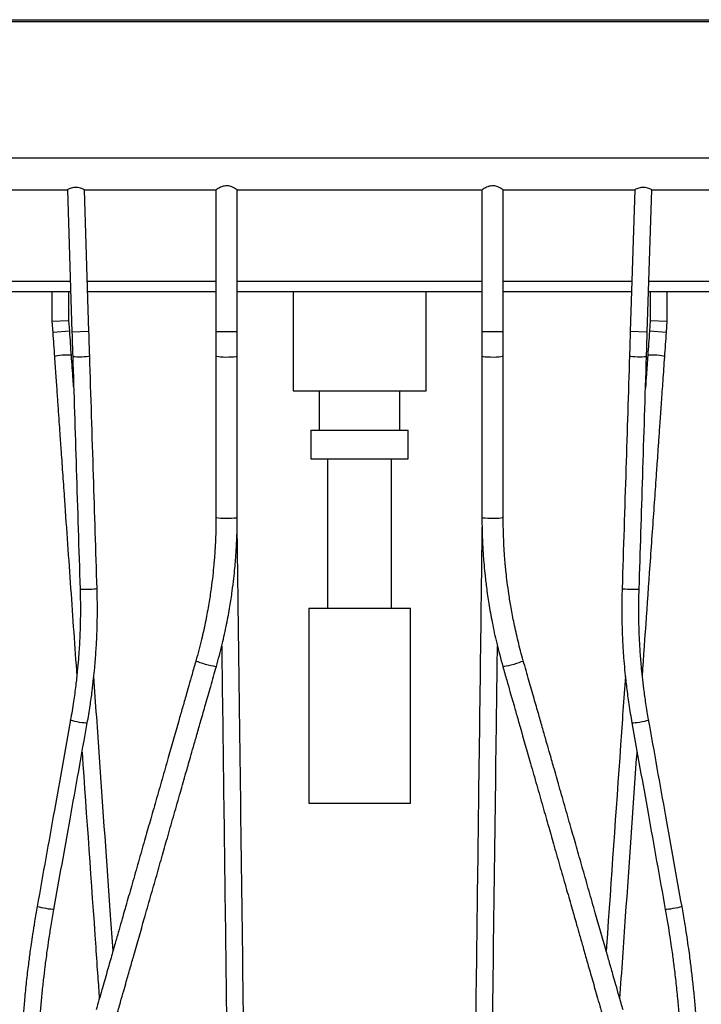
# Model space of a CAD drawing. Header units: millimetres. Extents: x 3 to 415, y 5 to 292.
# Tile 3 of 17: x 179 to 211, y 94 to 141. Entities that reach past the tile are written whole.
import ezdxf

# ---------------------------------------------------------------- set-up
doc = ezdxf.new("R2010")
doc.units = ezdxf.units.MM

msp = doc.modelspace()

# ---------------------------------------------------------------- linework, layer by layer
at = {"color": 7, "linetype": 'Continuous', "lineweight": 25}
for p, q in [((166.4155, 140.719), (224.4155, 140.719)), ((224.4155, 140.619), (166.4155, 140.619)), ((166.4155, 134.219), (224.4155, 134.219)), ((175.817, 132.719), (181.6728, 132.719)), ((181.6728, 132.719), (181.8853, 126.0313)), ((182.4688, 132.719), (188.6667, 132.719)), ((182.6849, 126.0567), (182.4731, 132.7214)), ((188.6611, 132.7227), (188.6611, 126.044)), ((189.6595, 132.719), (201.1756, 132.719)), ((189.6611, 126.044), (189.6611, 132.7199)), ((201.17, 132.7227), (201.17, 126.044)), ((202.1685, 132.719), (208.3578, 132.719)), ((202.17, 126.044), (202.17, 132.7199)), ((208.3578, 132.719), (208.1462, 126.0567)), ((208.9458, 126.0313), (209.1583, 132.721)), ((209.1543, 132.719), (215.016, 132.719)), ((181.8253, 127.919), (175.8199, 127.919)), ((180.9478, 127.919), (180.9478, 126.5417)), ((181.7478, 126.5696), (181.7478, 127.919)), ((188.6611, 127.919), (182.6257, 127.919)), ((201.17, 127.919), (189.6611, 127.919)), ((192.2918, 127.919), (192.2918, 123.269)), ((198.5393, 123.269), (198.5393, 127.919)), ((208.2053, 127.919), (202.17, 127.919)), ((215.0111, 127.919), (209.0057, 127.919)), ((209.0832, 127.919), (209.0832, 126.5696)), ((209.8832, 126.5417), (209.8832, 127.919)), ((180.9478, 126.5417), (181.7478, 126.5696)), ((180.9478, 126.5417), (180.9845, 126.0161)), ((181.7826, 126.0719), (181.7478, 126.5696)), ((209.0832, 126.5696), (209.0484, 126.0719)), ((209.0832, 126.5696), (209.8832, 126.5417)), ((209.8465, 126.0161), (209.8832, 126.5417)), ((188.6611, 126.044), (188.6611, 124.9018)), ((189.6611, 124.9018), (189.6611, 126.044)), ((201.17, 126.044), (201.17, 124.9018)), ((202.17, 124.9018), (202.17, 126.044)), ((188.6611, 124.9018), (188.6611, 117.318)), ((189.6611, 117.318), (189.6611, 124.9018)), ((201.17, 124.9018), (201.17, 117.318)), ((202.17, 117.318), (202.17, 124.9018)), ((192.2918, 123.269), (198.5393, 123.269)), ((193.5188, 123.269), (193.5188, 121.4171)), ((197.3122, 121.4171), (197.3122, 123.269)), ((193.1262, 121.4171), (193.1262, 120.0787)), ((193.1262, 121.4171), (197.7048, 121.4171)), ((197.7048, 120.0787), (197.7048, 121.4171)), ((193.1262, 120.0787), (197.7048, 120.0787)), ((193.9115, 120.0787), (193.9115, 113.0598)), ((196.9195, 113.0598), (196.9195, 120.0787)), ((193.028, 113.0598), (193.028, 103.8814)), ((193.028, 113.0598), (197.803, 113.0598)), ((197.803, 103.8814), (197.803, 113.0598)), ((202.152, 110.3095), (202.1519, 110.3106)), ((193.028, 103.8814), (197.803, 103.8814))]:
    msp.add_line(p, q, dxfattribs=at)
at = {"color": 8, "linetype": 'Continuous', "lineweight": 25}
for p, q in [((175.8199, 128.419), (181.8094, 128.419)), ((182.6098, 128.419), (188.6611, 128.419)), ((189.6611, 128.419), (201.17, 128.419)), ((202.17, 128.419), (208.2212, 128.419)), ((209.0216, 128.419), (215.0111, 128.419)), ((181.7826, 126.0719), (180.9845, 126.0161)), ((182.6849, 126.0567), (181.8853, 126.0313)), ((189.6611, 126.044), (188.6611, 126.044)), ((202.17, 126.044), (201.17, 126.044)), ((208.9458, 126.0313), (208.1462, 126.0567)), ((209.8465, 126.0161), (209.0484, 126.0719))]:
    msp.add_line(p, q, dxfattribs=at)
at = {"color": 8, "linetype": 'Continuous', "lineweight": 25, "flags": 128}
for points in [[(181.8624, 124.9298), (181.8575, 124.9362), (181.8215, 124.9467), (181.7537, 124.9532), (181.6602, 124.9552), (181.5491, 124.9524), (181.4304, 124.9451), (181.3147, 124.934), (181.2121, 124.92), (181.1319, 124.9044), (181.0812, 124.8886), (181.0644, 124.874)], [(182.7211, 124.9145), (182.7038, 124.9005), (182.6525, 124.8866), (182.5718, 124.8741), (182.4688, 124.864), (182.3527, 124.8573), (182.2338, 124.8545), (182.1227, 124.856), (182.0293, 124.8615), (181.9618, 124.8706), (181.9262, 124.8825), (181.9216, 124.8892)], [(189.6611, 124.9018), (189.6425, 124.8864), (189.5883, 124.8722), (189.5023, 124.8601), (189.3911, 124.8511), (189.2628, 124.8459), (189.1269, 124.8449), (188.9936, 124.848), (188.8727, 124.8552), (188.7732, 124.8658), (188.7024, 124.8791), (188.6657, 124.8941), (188.6611, 124.9018)], [(202.17, 124.9018), (202.1653, 124.8941), (202.1286, 124.8791), (202.0578, 124.8658), (201.9583, 124.8552), (201.8374, 124.848), (201.7041, 124.8449), (201.5683, 124.8459), (201.44, 124.8511), (201.3287, 124.8601), (201.2428, 124.8722), (201.1885, 124.8864), (201.17, 124.9018)], [(208.9095, 124.8891), (208.9048, 124.8825), (208.8693, 124.8706), (208.8018, 124.8615), (208.7083, 124.856), (208.5972, 124.8545), (208.4784, 124.8573), (208.3623, 124.864), (208.2593, 124.8741), (208.1785, 124.8866), (208.1272, 124.9005), (208.1099, 124.9145), (208.1099, 124.9145)], [(209.7667, 124.874), (209.7499, 124.8886), (209.6991, 124.9044), (209.6189, 124.92), (209.5164, 124.934), (209.4006, 124.9451), (209.2819, 124.9524), (209.1709, 124.9552), (209.0773, 124.9532), (209.0095, 124.9467), (208.9735, 124.9362), (208.9686, 124.9297)], [(189.6611, 117.318), (189.6425, 117.3041), (189.5883, 117.2912), (189.5023, 117.2803), (189.3911, 117.2723), (189.2628, 117.2675), (189.1269, 117.2666), (188.9936, 117.2694), (188.8727, 117.2759), (188.7732, 117.2855), (188.7024, 117.2975), (188.6657, 117.311), (188.6611, 117.318)], [(202.17, 117.318), (202.1653, 117.311), (202.1286, 117.2975), (202.0578, 117.2855), (201.9583, 117.2759), (201.8374, 117.2694), (201.7041, 117.2666), (201.5683, 117.2675), (201.44, 117.2723), (201.3287, 117.2803), (201.2428, 117.2912), (201.1885, 117.3041), (201.17, 117.318), (201.17, 117.318)], [(183.0686, 113.9787), (183.0512, 113.9666), (182.9998, 113.9544), (182.919, 113.9433), (182.816, 113.9341), (182.6999, 113.9278), (182.581, 113.9249), (182.47, 113.9257), (182.3766, 113.93), (182.3091, 113.9376), (182.2736, 113.9476), (182.269, 113.9533)], [(208.562, 113.9533), (208.5574, 113.9476), (208.5219, 113.9376), (208.4545, 113.93), (208.3611, 113.9257), (208.25, 113.9249), (208.1311, 113.9278), (208.015, 113.9341), (207.912, 113.9433), (207.8312, 113.9544), (207.7798, 113.9666), (207.7624, 113.9787)], [(188.6791, 110.3106), (188.6615, 110.303), (188.6095, 110.3061), (188.527, 110.3197), (188.4201, 110.3426), (188.2967, 110.3733), (188.1661, 110.4095), (188.0378, 110.4484), (187.9214, 110.4872), (187.8256, 110.523), (187.7574, 110.5531), (187.7219, 110.5754), (187.7174, 110.5837)], [(203.1136, 110.584), (203.1091, 110.5754), (203.0736, 110.5531), (203.0054, 110.523), (202.9096, 110.4872), (202.7932, 110.4484), (202.665, 110.4095), (202.5343, 110.3733), (202.411, 110.3426), (202.3041, 110.3197), (202.2216, 110.3061), (202.1696, 110.303), (202.152, 110.3095)], [(182.6083, 107.6572), (182.5912, 107.6498), (182.5407, 107.6491), (182.4612, 107.6554), (182.3597, 107.6681), (182.2454, 107.686), (182.1283, 107.7076), (182.0189, 107.7308), (181.9268, 107.7538), (181.8604, 107.7743), (181.8253, 107.7907), (181.8207, 107.7971)], [(209.0103, 107.7974), (209.0057, 107.7907), (208.9707, 107.7743), (208.9042, 107.7538), (208.8121, 107.7308), (208.7027, 107.7076), (208.5856, 107.686), (208.4713, 107.6681), (208.3699, 107.6554), (208.2903, 107.6491), (208.2398, 107.6498), (208.2228, 107.6572), (208.2228, 107.6572)], [(181.0397, 98.8949), (181.0229, 98.8889), (180.9726, 98.8896), (180.8933, 98.897), (180.792, 98.9105), (180.6777, 98.9287), (180.5606, 98.9502), (180.4511, 98.9729), (180.3589, 98.995), (180.2922, 99.0143), (180.2569, 99.0293), (180.2522, 99.0352)], [(210.5788, 99.0352), (210.5741, 99.0293), (210.5388, 99.0143), (210.4721, 98.995), (210.3799, 98.9729), (210.2704, 98.9502), (210.1533, 98.9287), (210.039, 98.9105), (209.9377, 98.897), (209.8584, 98.8896), (209.8081, 98.8889), (209.7913, 98.8949), (209.7913, 98.8949)]]:
    msp.add_lwpolyline(points, dxfattribs=at)
at = {"color": 7, "linetype": 'Continuous', "lineweight": 25}
for points, knots in [([(189.6595, 132.72), (189.66, 132.7196), (189.6681, 132.7143), (189.6408, 132.7326), (189.5813, 132.7705), (189.4752, 132.8308), (189.3408, 132.8877), (189.1914, 132.9148), (189.0572, 132.9051), (188.9298, 132.8675), (188.808, 132.8103), (188.7147, 132.7544), (188.6639, 132.7209), (188.666, 132.7222), (188.6667, 132.7227)], [0, 0, 0, 0, 0.005872, 0.0946689, 0.1832003, 0.2834622, 0.3991342, 0.481724, 0.5645902, 0.6435711, 0.7384183, 0.8538407, 0.9470436, 1, 1, 1, 1]), ([(202.1685, 132.72), (202.169, 132.7196), (202.1771, 132.7143), (202.1497, 132.7326), (202.0903, 132.7705), (201.9842, 132.8308), (201.8497, 132.8877), (201.7004, 132.9148), (201.5661, 132.9051), (201.4387, 132.8675), (201.317, 132.8103), (201.2236, 132.7544), (201.1728, 132.7209), (201.1749, 132.7222), (201.1756, 132.7227)], [0, 0, 0, 0, 0.005872, 0.0946689, 0.1832003, 0.2834622, 0.3991342, 0.481724, 0.5645902, 0.6435711, 0.7384183, 0.8538407, 0.9470436, 1, 1, 1, 1]), ([(182.4688, 132.7212), (182.4701, 132.7206), (182.4757, 132.7177), (182.4466, 132.7329), (182.3854, 132.7623), (182.2863, 132.8018), (182.1585, 132.8333), (182.0232, 132.8371), (181.9044, 132.8161), (181.8017, 132.7817), (181.7191, 132.7438), (181.6776, 132.7216), (181.674, 132.7196), (181.6728, 132.719)], [0, 0, 0, 0, 0.0280977, 0.1205572, 0.2157614, 0.3222399, 0.4372063, 0.5414475, 0.6317608, 0.7265806, 0.8346521, 0.9458797, 1, 1, 1, 1]), ([(209.1543, 132.7211), (209.1555, 132.7204), (209.1613, 132.7173), (209.133, 132.7327), (209.0723, 132.7628), (208.9739, 132.8028), (208.8483, 132.8335), (208.7164, 132.8369), (208.5982, 132.8167), (208.4924, 132.7824), (208.406, 132.7439), (208.3627, 132.7215), (208.359, 132.7196), (208.3578, 132.719)], [0, 0, 0, 0, 0.02507717, 0.11997698, 0.21698559, 0.32352001, 0.43560621, 0.5360688, 0.62583484, 0.72282846, 0.83426721, 0.94727361, 1, 1, 1, 1]), ([(180.9845, 126.0161), (180.9979, 125.8253), (181.0246, 125.4436), (181.0511, 125.0638), (181.0644, 124.874)], [0, 0, 0, 0, 0.5000106, 1, 1, 1, 1]), ([(181.8624, 124.9297), (181.8491, 125.1196), (181.8226, 125.4994), (181.7959, 125.8811), (181.7826, 126.0719)], [0, 0, 0, 0, 0.4999894, 1, 1, 1, 1]), ([(181.8853, 126.0313), (181.8913, 125.8405), (181.9035, 125.4588), (181.9155, 125.079), (181.9216, 124.8891)], [0, 0, 0, 0, 0.5000011, 1, 1, 1, 1]), ([(182.7211, 124.9145), (182.7151, 125.1044), (182.703, 125.4842), (182.6909, 125.8659), (182.6849, 126.0567)], [0, 0, 0, 0, 0.4999989, 1, 1, 1, 1]), ([(208.1462, 126.0567), (208.1401, 125.8659), (208.128, 125.4842), (208.1159, 125.1044), (208.1099, 124.9145)], [0, 0, 0, 0, 0.5000011, 1, 1, 1, 1]), ([(208.9095, 124.8891), (208.9155, 125.079), (208.9276, 125.4588), (208.9397, 125.8405), (208.9458, 126.0313)], [0, 0, 0, 0, 0.4999989, 1, 1, 1, 1]), ([(209.0484, 126.0719), (209.0351, 125.8811), (209.0084, 125.4994), (208.9819, 125.1196), (208.9686, 124.9297)], [0, 0, 0, 0, 0.50001056, 1, 1, 1, 1]), ([(209.7667, 124.874), (209.7799, 125.0638), (209.8065, 125.4436), (209.8332, 125.8253), (209.8465, 126.0161)], [0, 0, 0, 0, 0.4999894, 1, 1, 1, 1]), ([(181.0644, 124.874), (181.0852, 124.5758), (181.1248, 124.0086), (181.1813, 123.2014), (181.2316, 122.4816), (181.2758, 121.8492), (181.3139, 121.3043), (181.3465, 120.8366), (181.3927, 120.1769), (181.455, 119.2852), (181.6047, 117.1432), (181.8245, 113.9985), (182.0176, 111.2354), (182.1139, 109.8579)], [0, 0, 0, 0, 0.059642, 0.1134529, 0.1614324, 0.20358, 0.2398955, 0.2703785, 0.2970741, 0.3717566, 0.4486161, 0.7251181, 1, 1, 1, 1]), ([(181.9685, 123.4124), (181.9594, 123.5425), (181.924, 124.0484), (181.8887, 124.5541), (181.8624, 124.9297)], [0, 0, 0, 0, 0.2571991, 1, 1, 1, 1]), ([(181.9216, 124.8891), (181.9776, 123.1249), (182.0933, 119.482), (182.2092, 115.8344), (182.269, 113.9533)], [0, 0, 0, 0, 0.48428345, 1, 1, 1, 1]), ([(183.0686, 113.9787), (183.0124, 115.7459), (182.8966, 119.3935), (182.7808, 123.0365), (182.7211, 124.9145)], [0, 0, 0, 0, 0.4844665, 1, 1, 1, 1]), ([(208.1099, 124.9145), (208.0538, 123.1503), (207.9381, 119.5075), (207.8222, 115.8599), (207.7624, 113.9787)], [0, 0, 0, 0, 0.4842834, 1, 1, 1, 1]), ([(208.562, 113.9533), (208.6182, 115.7205), (208.7341, 119.3681), (208.8498, 123.0111), (208.9095, 124.8891)], [0, 0, 0, 0, 0.4844665, 1, 1, 1, 1]), ([(208.7165, 109.8487), (208.8466, 111.7101), (209.009, 114.0334), (209.2028, 116.8068), (209.2955, 118.1331), (209.3661, 119.1429), (209.4178, 119.883), (209.4563, 120.4326), (209.5027, 121.0975), (209.5573, 121.8779), (209.6199, 122.774), (209.6906, 123.7855), (209.7404, 124.4983), (209.7667, 124.874)], [0, 0, 0, 0, 0.3712155, 0.4633304, 0.5537244, 0.6360486, 0.6650004, 0.7015685, 0.7458434, 0.7978245, 0.8575114, 0.9249035, 1, 1, 1, 1]), ([(208.9686, 124.9297), (208.9478, 124.6316), (208.9124, 124.1258), (208.8771, 123.62), (208.8626, 123.4124)], [0, 0, 0, 0, 0.5895916, 1, 1, 1, 1]), ([(188.6611, 117.318), (188.6603, 117.1675), (188.6588, 116.8942), (188.649, 116.526), (188.6378, 116.241), (188.6274, 116.0287), (188.617, 115.8446), (188.6041, 115.6422), (188.5853, 115.3853), (188.5548, 115.026), (188.5064, 114.55), (188.4305, 113.9436), (188.3231, 113.2384), (188.1747, 112.4361), (187.9779, 111.5378), (187.8073, 110.9132), (187.7175, 110.5841)], [0, 0, 0, 0, 0.0662486, 0.1202619, 0.1620792, 0.1917258, 0.2138093, 0.2431786, 0.2809592, 0.3271449, 0.401793, 0.4913788, 0.5959183, 0.7154537, 0.8500898, 1, 1, 1, 1]), ([(188.679, 110.3095), (188.7745, 110.6595), (188.9547, 111.3202), (189.1605, 112.2647), (189.3133, 113.096), (189.4219, 113.8127), (189.497, 114.4129), (189.5442, 114.8689), (189.5737, 115.2034), (189.5935, 115.4572), (189.6101, 115.6992), (189.6247, 115.9483), (189.6376, 116.2111), (189.649, 116.5138), (189.6588, 116.8855), (189.6603, 117.1634), (189.6611, 117.318)], [0, 0, 0, 0, 0.1531786, 0.2891787, 0.4081597, 0.5102185, 0.5954157, 0.66377, 0.7039784, 0.7373295, 0.7713519, 0.8065159, 0.8428242, 0.8825335, 0.9346059, 1, 1, 1, 1]), ([(201.17, 117.318), (201.1704, 117.2084), (201.1711, 117.0131), (201.1759, 116.756), (201.1819, 116.5255), (201.1896, 116.3073), (201.1996, 116.0827), (201.212, 115.8475), (201.2299, 115.5601), (201.2597, 115.1636), (201.3082, 114.6446), (201.3839, 113.9966), (201.4947, 113.2327), (201.652, 112.3549), (201.8648, 111.3647), (202.0527, 110.6743), (202.152, 110.3095)], [0, 0, 0, 0, 0.0463437, 0.0825981, 0.1086914, 0.143815, 0.1749155, 0.2037167, 0.2433764, 0.2966425, 0.371768, 0.4636635, 0.5723437, 0.6978776, 0.8403719, 1, 1, 1, 1]), ([(203.1136, 110.5841), (203.0297, 110.8901), (202.8708, 111.4703), (202.6846, 112.3026), (202.5422, 113.0432), (202.4374, 113.6911), (202.3617, 114.2446), (202.3105, 114.6877), (202.2766, 115.028), (202.2528, 115.2995), (202.2314, 115.5747), (202.2099, 115.9027), (202.1896, 116.3066), (202.1734, 116.7868), (202.1712, 117.1325), (202.17, 117.318)], [0, 0, 0, 0, 0.1394444, 0.2643347, 0.3748185, 0.4709865, 0.5528831, 0.6205195, 0.6671477, 0.7033094, 0.740406, 0.788595, 0.847898, 0.9183493, 1, 1, 1, 1]), ([(190.1473, 79.119), (190.1349, 80.0776), (190.0921, 83.3897), (190.0105, 89.6928), (189.9027, 98.0261), (189.8169, 104.6604), (189.7613, 108.96), (189.7362, 110.8985), (189.7121, 112.759), (189.6943, 114.135), (189.682, 115.0877), (189.6741, 115.6948), (189.6659, 116.3287), (189.6604, 116.7603), (189.6578, 116.9587)], [0, 0, 0, 0, 0.0758568, 0.2620828, 0.499097, 0.7361111, 0.7882547, 0.8403425, 0.8900085, 0.9359981, 0.9496391, 0.9656946, 0.984233, 1, 1, 1, 1]), ([(201.173, 116.9393), (201.1709, 116.7772), (201.1596, 115.9061), (201.1389, 114.3051), (201.0863, 110.2398), (201.0125, 104.535), (200.9177, 97.2077), (200.8182, 89.5155), (200.7402, 83.4857), (200.6926, 79.8045), (200.6837, 79.119)], [0, 0, 0, 0, 0.0128922, 0.0692573, 0.127265, 0.3359465, 0.5222694, 0.7085923, 0.9457299, 1, 1, 1, 1]), ([(182.269, 113.9533), (182.2735, 113.7864), (182.2817, 113.4818), (182.2847, 113.0678), (182.2833, 112.7375), (182.2794, 112.4656), (182.274, 112.2224), (182.2666, 111.9813), (182.2571, 111.7376), (182.2437, 111.4516), (182.2229, 111.091), (182.1892, 110.6234), (182.1385, 110.0563), (182.0643, 109.3901), (181.9618, 108.6251), (181.8697, 108.0845), (181.8207, 107.7974)], [0, 0, 0, 0, 0.081039, 0.1479317, 0.2009112, 0.2413324, 0.2799326, 0.3189534, 0.358396, 0.3982616, 0.4578916, 0.5336582, 0.6257115, 0.7340785, 0.8588118, 1, 1, 1, 1]), ([(182.6082, 107.6566), (182.6539, 107.9234), (182.7393, 108.4218), (182.836, 109.1204), (182.9065, 109.7151), (182.9557, 110.2083), (182.9915, 110.6282), (183.019, 111.0097), (183.0415, 111.3848), (183.0595, 111.766), (183.0741, 112.1874), (183.0839, 112.6866), (183.0857, 113.2953), (183.0746, 113.7384), (183.0686, 113.9787)], [0, 0, 0, 0, 0.1277855, 0.2387802, 0.3330474, 0.4106245, 0.4728845, 0.5321266, 0.5913024, 0.6504162, 0.7124143, 0.7905214, 0.8863721, 1, 1, 1, 1]), ([(207.7624, 113.9787), (207.7578, 113.8076), (207.7494, 113.4948), (207.7463, 113.0697), (207.7478, 112.7302), (207.7517, 112.4509), (207.7573, 112.2011), (207.7649, 111.9535), (207.7746, 111.7032), (207.7885, 111.4094), (207.8098, 111.039), (207.8444, 110.5587), (207.8965, 109.9763), (207.9727, 109.292), (208.078, 108.5065), (208.1726, 107.9513), (208.2228, 107.6566)], [0, 0, 0, 0, 0.0808953, 0.1479148, 0.2008907, 0.24131, 0.2799119, 0.3189352, 0.3583809, 0.39825, 0.4578876, 0.5336645, 0.6257292, 0.7341049, 0.8588365, 1, 1, 1, 1]), ([(209.0103, 107.7974), (208.9658, 108.0572), (208.8827, 108.5426), (208.7884, 109.223), (208.7198, 109.802), (208.6719, 110.2822), (208.6371, 110.691), (208.6103, 111.0624), (208.5884, 111.4276), (208.5709, 111.7987), (208.5567, 112.209), (208.5471, 112.6951), (208.5453, 113.2877), (208.5562, 113.7192), (208.562, 113.9533)], [0, 0, 0, 0, 0.1278064, 0.2388032, 0.3330643, 0.4106334, 0.4728864, 0.5321214, 0.5912903, 0.650398, 0.7123934, 0.7904996, 0.8863416, 1, 1, 1, 1]), ([(188.9313, 111.269), (188.9616, 108.9271), (189.0223, 104.2394), (189.1134, 97.1974), (189.2129, 89.5053), (189.2908, 83.4789), (189.3384, 79.8011), (189.3472, 79.119)], [0, 0, 0, 0, 0.2188882, 0.4381439, 0.6573996, 0.9364516, 1, 1, 1, 1]), ([(201.4838, 79.119), (201.4962, 80.0741), (201.539, 83.3826), (201.6205, 89.6823), (201.7283, 98.0156), (201.8141, 104.65), (201.8697, 108.9495), (201.8882, 110.3805), (201.8982, 111.1544), (201.8997, 111.2724)], [0, 0, 0, 0, 0.0889745, 0.3082108, 0.5872379, 0.8662651, 0.9276515, 0.9889725, 1, 1, 1, 1]), ([(187.7175, 110.5841), (187.6563, 110.3703), (187.5445, 109.9791), (187.3923, 109.4466), (187.2706, 109.0209), (187.1712, 108.673), (187.0831, 108.365), (186.9961, 108.0605), (186.7736, 107.2822), (186.4825, 106.2639), (186.1246, 105.0121), (185.8393, 104.0138), (185.5649, 103.0541), (185.2911, 102.0961), (185.0101, 101.1133), (184.7285, 100.1279), (184.5109, 99.3667), (184.3539, 98.8175), (184.2376, 98.4109), (184.0981, 97.9228), (183.9331, 97.3455), (183.7425, 96.6788), (183.5263, 95.9224), (183.2844, 95.0762), (183.1145, 94.4821), (183.0253, 94.17)], [0, 0, 0, 0, 0.0391054, 0.0715744, 0.0974194, 0.116974, 0.1351947, 0.1537579, 0.1726636, 0.2775388, 0.3399645, 0.4015265, 0.4600418, 0.5153743, 0.5766154, 0.6396493, 0.695427, 0.7156983, 0.7399897, 0.7697081, 0.8048591, 0.8454509, 0.8914946, 0.9430046, 1, 1, 1, 1]), ([(183.9869, 93.8953), (184.0481, 94.1094), (184.1601, 94.5014), (184.3126, 95.0348), (184.4345, 95.4611), (184.534, 95.8095), (184.6222, 96.1179), (184.7094, 96.4228), (184.9321, 97.2021), (185.2235, 98.2215), (185.5816, 99.4741), (185.8671, 100.4729), (186.1415, 101.4328), (186.4154, 102.3909), (186.6963, 103.3736), (186.9779, 104.3585), (187.1953, 105.1193), (187.3522, 105.6681), (187.4684, 106.0743), (187.6077, 106.5619), (187.7726, 107.1386), (187.963, 107.8046), (188.1789, 108.5599), (188.4204, 109.4048), (188.5899, 109.9979), (188.679, 110.3095)], [0, 0, 0, 0, 0.0391061, 0.071576, 0.0974221, 0.1169777, 0.1351983, 0.1537615, 0.1726672, 0.2775426, 0.3399685, 0.4015313, 0.4600474, 0.5153796, 0.5766199, 0.6396553, 0.695435, 0.715706, 0.7399959, 0.7697129, 0.8048628, 0.8454538, 0.8914966, 0.9430057, 1, 1, 1, 1]), ([(202.152, 110.3095), (202.2131, 110.0957), (202.325, 109.7044), (202.4772, 109.1718), (202.5989, 108.7461), (202.6984, 108.3982), (202.7864, 108.0902), (202.8735, 107.7857), (203.096, 107.0074), (203.3871, 105.9891), (203.7449, 104.7373), (204.0303, 103.739), (204.3046, 102.7793), (204.5784, 101.8214), (204.8594, 100.8386), (205.141, 99.8533), (205.3586, 99.0921), (205.5156, 98.5428), (205.6319, 98.1363), (205.7714, 97.6482), (205.9364, 97.0709), (206.127, 96.4041), (206.3432, 95.6478), (206.5851, 94.8016), (206.755, 94.2074), (206.8442, 93.8953)], [0, 0, 0, 0, 0.0391054, 0.0715744, 0.0974194, 0.116974, 0.1351946, 0.1537579, 0.1726635, 0.2775385, 0.3399641, 0.4015261, 0.4600412, 0.5153737, 0.5766149, 0.6396488, 0.6954266, 0.7156979, 0.7399894, 0.7697077, 0.8048588, 0.8454507, 0.8914944, 0.9430046, 1, 1, 1, 1]), ([(207.8057, 94.17), (207.7445, 94.3841), (207.6324, 94.7761), (207.48, 95.3096), (207.3581, 95.7359), (207.2585, 96.0843), (207.1703, 96.3927), (207.0832, 96.6976), (206.8604, 97.4769), (206.569, 98.4963), (206.2109, 99.7489), (205.9254, 100.7477), (205.651, 101.7076), (205.3772, 102.6656), (205.0963, 103.6482), (204.8147, 104.6332), (204.5972, 105.3939), (204.4404, 105.9427), (204.3242, 106.349), (204.1848, 106.8366), (204.02, 107.4132), (203.8296, 108.0792), (203.6137, 108.8345), (203.3722, 109.6794), (203.2026, 110.2725), (203.1136, 110.5841)], [0, 0, 0, 0, 0.0391061, 0.071576, 0.0974221, 0.1169777, 0.1351984, 0.1537616, 0.1726673, 0.2775428, 0.3399688, 0.4015317, 0.4600479, 0.5153802, 0.5766204, 0.6396558, 0.6954354, 0.7157064, 0.7399962, 0.7697132, 0.8048631, 0.845454, 0.8914967, 0.9430058, 1, 1, 1, 1]), ([(183.8184, 96.9443), (183.7795, 97.5005), (183.5674, 100.5348), (183.267, 104.8341), (183.0057, 108.5721), (182.9173, 109.8369)], [0, 0, 0, 0, 0.1293128, 0.7054071, 1, 1, 1, 1]), ([(207.9141, 109.8419), (207.8391, 108.7694), (207.5441, 104.5488), (207.2435, 100.2475), (207.0179, 97.019), (207.0126, 96.9443)], [0, 0, 0, 0, 0.2497044, 0.9826437, 1, 1, 1, 1]), ([(181.8207, 107.7974), (181.5676, 106.3832), (181.0449, 103.4637), (180.5219, 100.5418), (180.2522, 99.0352)], [0, 0, 0, 0, 0.4843963, 1, 1, 1, 1]), ([(181.0397, 98.8944), (181.293, 100.3096), (181.8161, 103.2314), (182.3387, 106.1511), (182.6082, 107.6566)], [0, 0, 0, 0, 0.4843534, 1, 1, 1, 1]), ([(208.2228, 107.6566), (208.476, 106.2423), (208.9986, 103.3227), (209.5217, 100.4009), (209.7913, 98.8944)], [0, 0, 0, 0, 0.48439634, 1, 1, 1, 1]), ([(210.5788, 99.0352), (210.3255, 100.4505), (209.8024, 103.3724), (209.2798, 106.292), (209.0103, 107.7974)], [0, 0, 0, 0, 0.4843534, 1, 1, 1, 1]), ([(182.3633, 106.2886), (182.5771, 103.2307), (182.8231, 99.7106), (183.0934, 95.8426), (183.1499, 95.035), (183.174, 94.6901)], [0, 0, 0, 0, 0.7912457, 0.9108323, 1, 1, 1, 1]), ([(207.657, 94.6901), (207.7471, 95.9791), (208.0104, 99.7463), (208.2807, 103.6134), (208.4606, 106.1878), (208.4677, 106.2886)], [0, 0, 0, 0, 0.33326116, 0.97390415, 1, 1, 1, 1]), ([(180.2522, 99.0352), (180.2106, 98.7976), (180.1344, 98.3622), (180.0403, 97.7676), (179.9694, 97.291), (179.9147, 96.9013), (179.8686, 96.5562), (179.8051, 96.0569), (179.7283, 95.3929), (179.6501, 94.6074), (179.5871, 93.8651), (179.5388, 93.1878), (179.5066, 92.6387), (179.4837, 92.1763), (179.4653, 91.7409), (179.4472, 91.1881), (179.4324, 90.517), (179.4303, 90.03), (179.4292, 89.7669)], [0, 0, 0, 0, 0.07770815, 0.14237789, 0.19390277, 0.23291249, 0.26912258, 0.30600969, 0.3950199, 0.48437315, 0.56018771, 0.63487084, 0.70299249, 0.73726144, 0.78392987, 0.84326523, 0.91531465, 1, 1, 1, 1]), ([(180.2292, 89.7669), (180.2301, 90.005), (180.2318, 90.4406), (180.2437, 91.0338), (180.2577, 91.5081), (180.2723, 91.8956), (180.2875, 92.2382), (180.3127, 92.7334), (180.3535, 93.3906), (180.414, 94.1657), (180.4818, 94.8961), (180.5525, 95.5609), (180.6166, 96.0986), (180.6746, 96.5507), (180.7323, 96.9757), (180.8106, 97.5143), (180.9127, 98.167), (180.9951, 98.6391), (181.0397, 98.8944)], [0, 0, 0, 0, 0.0777964, 0.1423831, 0.1939085, 0.2329186, 0.2691275, 0.3060135, 0.3950216, 0.4843727, 0.5601855, 0.6348666, 0.7029854, 0.7372548, 0.7839234, 0.843259, 0.915243, 1, 1, 1, 1]), ([(209.7913, 98.8944), (209.8323, 98.6601), (209.9074, 98.2313), (210.0001, 97.6457), (210.0699, 97.1765), (210.1238, 96.7927), (210.1692, 96.453), (210.2316, 95.9612), (210.3073, 95.3073), (210.3843, 94.5338), (210.4463, 93.8028), (210.4939, 93.1358), (210.5256, 92.5951), (210.5482, 92.1397), (210.5663, 91.711), (210.5841, 91.1668), (210.5987, 90.5058), (210.6008, 90.0263), (210.6019, 89.7669)], [0, 0, 0, 0, 0.0777963, 0.1423832, 0.1939091, 0.2329195, 0.2691284, 0.3060143, 0.3950222, 0.4843734, 0.5601862, 0.6348676, 0.7029869, 0.7372557, 0.7839238, 0.843259, 0.9152429, 1, 1, 1, 1]), ([(211.4019, 89.7669), (211.4009, 90.0083), (211.3992, 90.4507), (211.3871, 91.053), (211.3729, 91.5349), (211.358, 91.9284), (211.3426, 92.2763), (211.317, 92.7792), (211.2756, 93.4465), (211.2142, 94.2336), (211.1453, 94.9753), (211.0735, 95.6504), (211.0085, 96.1964), (210.9495, 96.6555), (210.891, 97.0871), (210.8114, 97.6341), (210.7078, 98.2969), (210.6241, 98.7762), (210.5788, 99.0352)], [0, 0, 0, 0, 0.0777082, 0.1423781, 0.193903, 0.2329129, 0.2691228, 0.3060098, 0.3950198, 0.484373, 0.5601876, 0.634871, 0.702993, 0.7372618, 0.78393, 0.8432654, 0.9153148, 1, 1, 1, 1])]:
    msp.add_open_spline(points, degree=3, knots=knots, dxfattribs=at)

doc.saveas('drawing.dxf')
